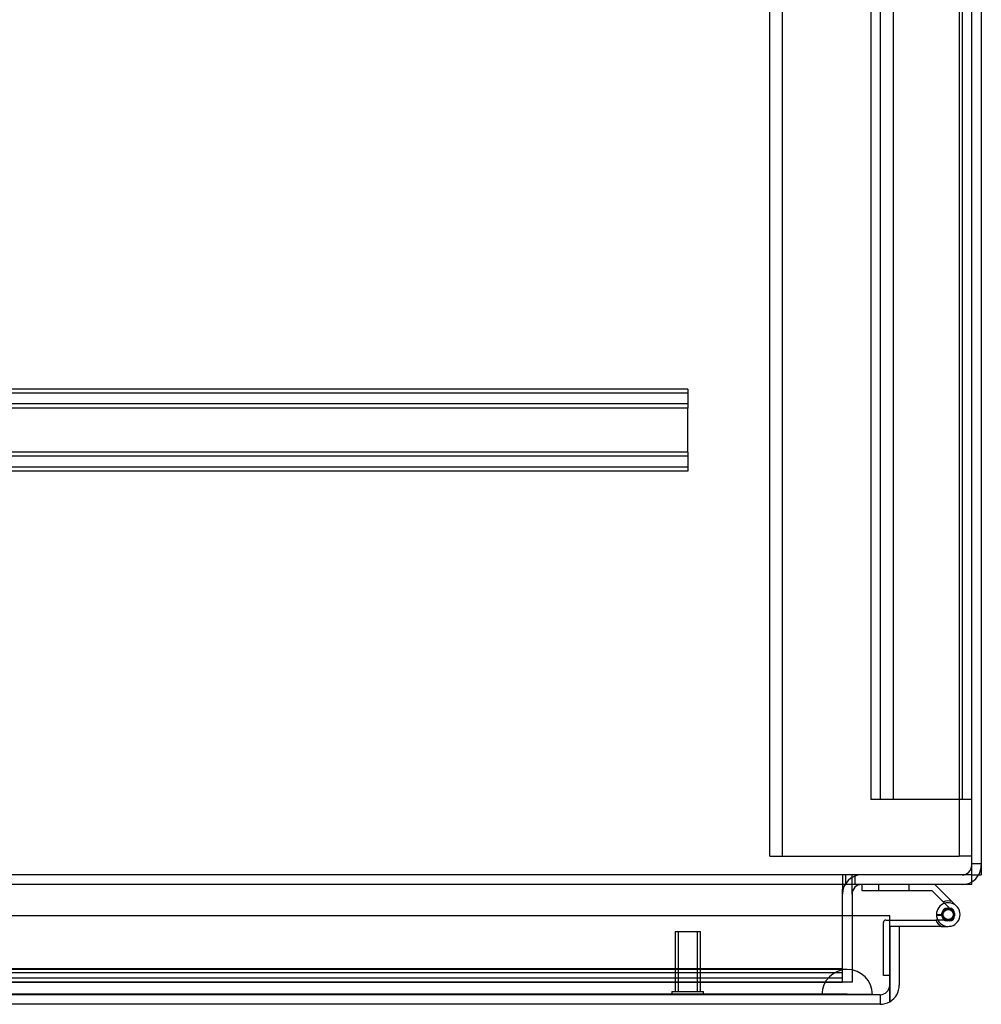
# Model space of a CAD drawing. Header units: inches. Extents: x 1 to 359, y -2 to 239.
# Tile 34 of 99: x 137 to 147, y 16 to 26. Entities that reach past the tile are written whole.
import ezdxf
from ezdxf.lldxf.tags import DXFTag

# ---------------------------------------------------------------- set-up
doc = ezdxf.new("R2010")
doc.units = ezdxf.units.IN
doc.header["$MEASUREMENT"] = 0
for name, color, linetype in [('COM50677-1', 7, 'Continuous'), ('COM53964-2', 7, 'Continuous'), ('COM54746-60', 7, 'Continuous'), ('COM70215', 7, 'Continuous'), ('COM70220', 7, 'Continuous'), ('COM71195-6', 7, 'Continuous'), ('COM71197-1', 7, 'Continuous'), ('COM71302-1', 7, 'Continuous'), ('COM71303-1', 7, 'Continuous'), ('Default', 7, 'Continuous'), ('STD26258', 7, 'Continuous')]:
    doc.layers.add(name, color=color, linetype=linetype)
tags = doc.linetypes.add('HIDDEN2', pattern=[0.1875, 0.125, -0.0625]).pattern_tags.tags
tags[6:7] = [DXFTag(74, 4), DXFTag(75, 0), DXFTag(340, '0'), DXFTag(46, 0.0), DXFTag(50, 0.0), DXFTag(44, 0.0), DXFTag(45, 0.0)]
tags[4:5] = [DXFTag(74, 4), DXFTag(75, 0), DXFTag(340, '0'), DXFTag(46, 0.0), DXFTag(50, 0.0), DXFTag(44, 0.0), DXFTag(45, 0.0)]

# ---------------------------------------------------------------- blocks, each defined once
blk = doc.blocks.new('SE2')
at = {"layer": 'COM50677-1', "color": 7, "linetype": 'HIDDEN2'}
for p, q in [((144.7804, 17.5756), (144.7804, 41.0756)), ((144.9054, 17.5756), (144.9054, 41.0756)), ((146.6554, 41.0756), (146.6554, 17.5756)), ((144.7804, 17.5756), (144.9054, 17.5756)), ((144.9054, 17.5756), (144.9654, 17.5756)), ((144.9654, 17.5756), (146.5954, 17.5756)), ((146.5954, 17.5756), (146.6554, 17.5756)), ((146.7804, 17.5756), (146.6554, 17.5756))]:
    blk.add_line(p, q, dxfattribs=at)
at = {"layer": 'COM53964-2', "color": 7, "linetype": 'HIDDEN2'}
for p, q in [((145.7804, 40.5126), (145.7804, 18.1376)), ((145.8754, 40.5126), (145.8754, 18.1376)), ((146.0014, 40.5126), (146.0014, 18.1376)), ((146.6854, 40.5126), (146.6854, 18.1376)), ((145.9184, 18.1376), (145.7804, 18.1376)), ((146.6424, 18.1376), (145.9184, 18.1376)), ((146.7804, 18.1376), (146.6424, 18.1376))]:
    blk.add_line(p, q, dxfattribs=at)
at = {"layer": 'COM54746-60', "color": 7, "linetype": 'Continuous'}
for p, q in [((145.6964, 17.2336), (145.6964, 17.2956)), ((146.4157, 17.2956), (146.6273, 17.084)), ((146.39, 17.2336), (145.6964, 17.2336)), ((146.5846, 17.039), (146.39, 17.2336)), ((146.4314, 16.9976), (146.4934, 16.9976)), ((145.9683, 16.9426), (146.4251, 16.9426)), ((146.4811, 16.8806), (145.9684, 16.8806)), ((145.9684, 16.8806), (145.9684, 16.8786)), ((146.4452, 16.9426), (146.4251, 16.9426)), ((146.4811, 16.8806), (146.5484, 16.8806)), ((145.9684, 16.3929), (145.9683, 16.3929))]:
    blk.add_line(p, q, dxfattribs=at)
at = {"layer": 'COM54746-60', "color": 7, "linetype": 'HIDDEN2'}
for p, q in [((145.8574, 17.2956), (145.8574, 17.2336)), ((146.1614, 17.2336), (146.1614, 17.2956)), ((146.4319, 16.9869), (146.4936, 16.9926)), ((146.4859, 16.9851), (146.4859, 17.0101)), ((146.5359, 17.0601), (146.5609, 17.0601)), ((146.6109, 17.0101), (146.6109, 16.9851)), ((145.9064, 16.3929), (145.9064, 16.9176)), ((145.9314, 16.9426), (145.9683, 16.9426)), ((146.5484, 16.9426), (146.4452, 16.9426)), ((146.5609, 16.9351), (146.5359, 16.9351)), ((145.9683, 16.3929), (145.9064, 16.3929))]:
    blk.add_line(p, q, dxfattribs=at)
at = {"layer": 'COM54746-60', "color": 7, "linetype": 'Continuous'}
blk.add_circle((146.5484, 16.9976), 0.05, dxfattribs=at)
for radius, start, end in [(0.117, 107.02737, 180), (0.117, 180, 47.60795), (0.055, 48.80412, 180), (0.055, 180, 48.80412), (0.135, 204.04208, 240.07357)]:
    blk.add_arc((146.5484, 16.9976), radius, start, end, dxfattribs=at)
at = {"layer": 'COM54746-60', "color": 7, "linetype": 'HIDDEN2'}
for centre, radius, start, end in [((146.5484, 16.9976), 0.135, 75.02937, 111.01423), ((146.5484, 16.9976), 0.117, 47.60795, 107.02737), ((146.5359, 17.0101), 0.05, 90, 180), ((146.5359, 16.9851), 0.05, 180, 270), ((146.5609, 17.0101), 0.05, 0, 90), ((146.5609, 16.9851), 0.05, 270, 0), ((145.9314, 16.9176), 0.025, 90, 180)]:
    blk.add_arc(centre, radius, start, end, dxfattribs=at)
at = {"layer": 'COM70215', "color": 7, "linetype": 'HIDDEN2'}
for p, q in [((143.9692, 22.2036), (124.4692, 22.2036)), ((143.9692, 22.1636), (124.4692, 22.1636)), ((143.9692, 22.2036), (143.9692, 22.1606)), ((143.9692, 22.1606), (143.9692, 22.0586)), ((143.9692, 22.0556), (124.4692, 22.0556)), ((143.9692, 22.0586), (143.9692, 22.0156)), ((143.9692, 22.0156), (124.4692, 22.0156)), ((143.9692, 21.5786), (143.9692, 22.0156)), ((143.9692, 21.5786), (124.4692, 21.5786)), ((143.9692, 21.5786), (143.9692, 21.5356)), ((143.9692, 21.5386), (124.4692, 21.5386)), ((143.9692, 21.5356), (143.9692, 21.4336)), ((143.9692, 21.4306), (124.4692, 21.4306)), ((143.9692, 21.3906), (124.4692, 21.3906)), ((143.9692, 21.4336), (143.9692, 21.3906))]:
    blk.add_line(p, q, dxfattribs=at)
at = {"layer": 'COM70220', "color": 7, "linetype": 'HIDDEN2'}
for p, q in [((145.2974, 16.4536), (124.8294, 16.4536)), ((145.5474, 16.4536), (145.2974, 16.4536)), ((145.2974, 16.2076), (124.8294, 16.2076)), ((145.2974, 16.2056), (124.8294, 16.2056)), ((145.2974, 16.2046), (124.8294, 16.2046)), ((145.5474, 16.2076), (145.2974, 16.2076)), ((145.7964, 16.2056), (145.2974, 16.2056)), ((145.7964, 16.2046), (145.2974, 16.2046)), ((145.2984, 16.2056), (145.5474, 16.2076)), ((145.2984, 16.2046), (145.2984, 16.2056)), ((145.5474, 16.2076), (145.7964, 16.2056)), ((145.7964, 16.2056), (145.7964, 16.2046))]:
    blk.add_line(p, q, dxfattribs=at)
blk.add_arc((145.5474, 16.2036), 0.25, 0, 180, dxfattribs=at)
at = {"layer": 'COM71195-6', "color": 7, "linetype": 'Continuous'}
for p, q in [((145.9683, 16.9836), (124.1585, 16.9836)), ((145.9683, 16.2986), (145.9683, 16.9836)), ((146.0634, 16.8786), (145.9684, 16.8786)), ((145.9684, 16.8786), (145.9684, 16.2986)), ((146.0634, 16.8786), (146.0634, 16.2986)), ((145.9683, 16.2986), (145.9683, 16.134)), ((145.9684, 16.134), (145.9684, 16.2986)), ((145.8734, 16.1086), (124.2534, 16.1086))]:
    blk.add_line(p, q, dxfattribs=at)
at = {"layer": 'COM71195-6', "color": 7, "linetype": 'HIDDEN2'}
for q in [(124.2534, 16.2036), (145.8734, 16.1086)]:
    blk.add_line((145.8734, 16.2036), q, dxfattribs=at)
blk.add_arc((145.8734, 16.2986), 0.095, 270, 0, dxfattribs=at)
at = {"layer": 'COM71195-6', "color": 7, "linetype": 'Continuous'}
for start, end in [(300, 0), (270, 300)]:
    blk.add_arc((145.8734, 16.2986), 0.19, start, end, dxfattribs=at)
at = {"layer": 'COM71195-6', "color": 7, "linetype": 'HIDDEN2'}
blk.add_ellipse((145.8734, 16.2986), major_axis=(0, 0.095), ratio=0.999171, start_param=3.141593, end_param=4.712389, dxfattribs=at)
at = {"layer": 'COM71195-6', "color": 7, "linetype": 'Continuous'}
blk.add_ellipse((145.8734, 16.2986), major_axis=(0, 0.19), ratio=0.999171, start_param=3.141593, end_param=3.665191, dxfattribs=at)
at = {"layer": 'COM71197-1', "color": 7, "linetype": 'Continuous'}
for p in [(146.8754, 41.2606), (146.7804, 17.3906)]:
    blk.add_line(p, (146.8754, 17.3906), dxfattribs=at)
at = {"layer": 'COM71197-1', "color": 7, "linetype": 'HIDDEN2'}
for p, q in [((146.8754, 17.5006), (146.7804, 17.5006)), ((145.5004, 16.3286), (145.5004, 17.2006))]:
    blk.add_line(p, q, dxfattribs=at)
for centre, radius, start, end in [((146.6854, 17.4856), 0.095, 270, 0), ((146.6854, 17.4856), 0.19, 330, 0), ((145.6904, 17.2006), 0.19, 90, 180), ((146.6854, 17.4856), 0.19, 270, 300)]:
    blk.add_arc(centre, radius, start, end, dxfattribs=at)
at = {"layer": 'COM71197-1', "color": 7, "linetype": 'Continuous'}
for centre, radius, start, end in [((146.6854, 17.4856), 0.19, 300, 330), ((145.6904, 17.2006), 0.095, 90, 180)]:
    blk.add_arc(centre, radius, start, end, dxfattribs=at)
at = {"layer": 'COM71302-1', "color": 7, "linetype": 'HIDDEN2'}
for p, q in [((145.5004, 17.3906), (145.5004, 17.2476)), ((145.5304, 17.3906), (145.5304, 17.2956)), ((145.5004, 17.2006), (145.5004, 17.2476)), ((124.4628, 16.4232), (145.5004, 16.4232)), ((124.7124, 16.4643), (145.5004, 16.4643)), ((124.4624, 16.3282), (145.5004, 16.3282)), ((124.7124, 16.3707), (145.5004, 16.3707)), ((145.5004, 16.3286), (145.5004, 16.3282))]:
    blk.add_line(p, q, dxfattribs=at)
at = {"layer": 'COM71303-1', "color": 7, "linetype": 'Continuous'}
for p, q in [((146.7804, 17.4856), (146.7804, 41.1656)), ((146.7804, 17.2956), (146.7804, 17.4856)), ((146.7804, 17.2956), (98.9104, 17.2956)), ((145.5954, 17.2006), (145.5954, 17.2956)), ((145.5954, 17.2006), (145.5954, 16.9836))]:
    blk.add_line(p, q, dxfattribs=at)
at = {"layer": 'COM71303-1', "color": 7, "linetype": 'HIDDEN2'}
for p, q in [((146.7804, 17.3906), (98.9104, 17.3906)), ((145.5954, 17.2956), (145.5954, 17.3906)), ((145.6254, 17.2956), (145.6254, 17.3906)), ((145.5954, 16.9836), (145.5954, 16.3286)), ((145.5954, 16.3286), (124.7124, 16.3286))]:
    blk.add_line(p, q, dxfattribs=at)
at = {"layer": 'STD26258', "color": 7, "linetype": 'HIDDEN2'}
for p, q in [((143.8434, 16.8286), (144.0934, 16.8286)), ((143.8434, 16.8286), (143.8434, 16.2348)), ((143.8741, 16.8286), (143.8741, 16.2348)), ((144.0628, 16.8286), (144.0628, 16.2348)), ((144.0934, 16.2348), (144.0934, 16.8286)), ((143.8122, 16.2348), (144.1247, 16.2348)), ((143.8122, 16.2348), (143.8122, 16.2036)), ((144.1247, 16.2036), (144.1247, 16.2348))]:
    blk.add_line(p, q, dxfattribs=at)

msp = doc.modelspace()

# ---------------------------------------------------------------- block references
at = {"layer": 'Default'}
msp.add_blockref('SE2', (0, 0), dxfattribs=at)

doc.saveas('drawing.dxf')
